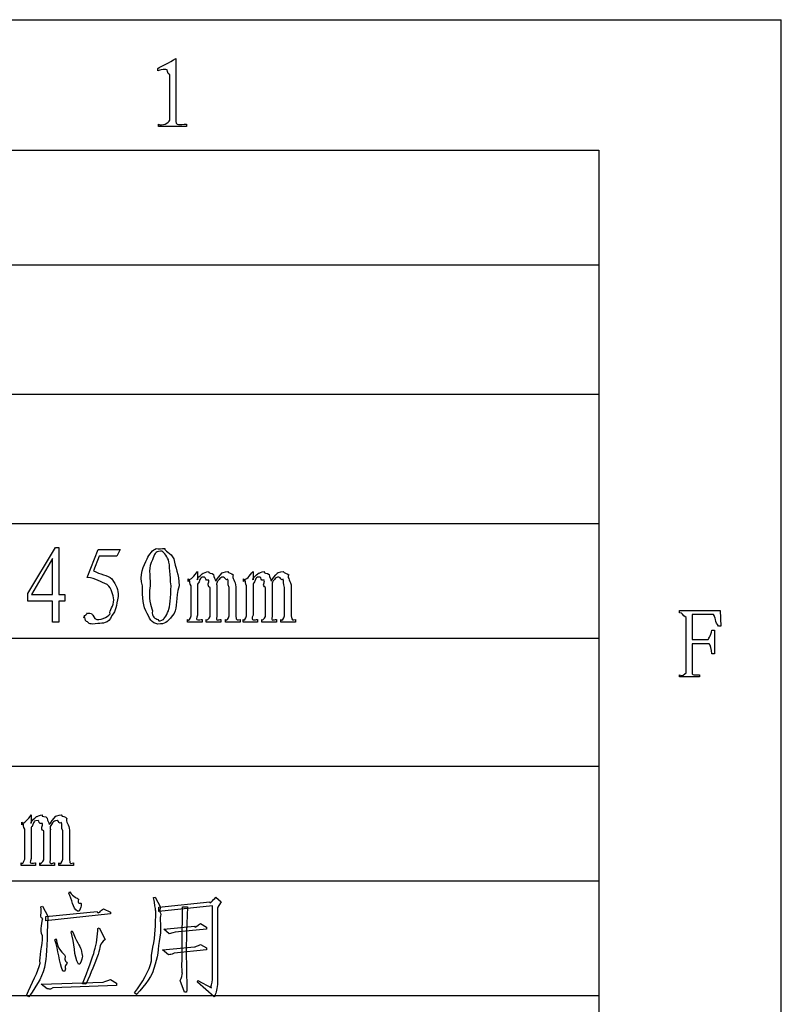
# Model space of a CAD drawing. Header units: millimetres. Extents: x 3 to 297, y 2 to 209.
# Tile 92 of 92: x 275 to 297, y 181 to 209. Entities that reach past the tile are written whole.
import ezdxf

# ---------------------------------------------------------------- set-up
doc = ezdxf.new("R2010")
doc.units = ezdxf.units.MM
doc.layers.get('0').update_dxf_attribs({"linetype": 'CONTINUOUS'})

msp = doc.modelspace()

# ---------------------------------------------------------------- linework, layer by layer
at = {"color": 0}
for p, q in [((2.7519, 208.738), (297.215, 208.738)), ((297.215, 2.3289), (297.215, 208.738)), ((279.882, 207.631), (279.882, 205.883)), ((279.37, 207.278), (279.37, 207.344)), ((279.712, 205.861), (279.712, 207.156)), ((279.392, 205.679), (279.392, 205.745)), ((280.186, 205.679), (279.392, 205.679)), ((280.186, 205.745), (280.186, 205.679)), ((24.9769, 205), (291.994, 205)), ((252.448, 205), (291.994, 205)), ((291.994, 205), (291.994, 4.9747)), ((291.994, 205), (291.994, 201.719)), ((252.448, 201.719), (291.994, 201.719)), ((291.994, 201.719), (291.994, 198.015)), ((252.448, 198.015), (291.994, 198.015)), ((291.994, 198.015), (291.994, 194.31)), ((252.448, 194.31), (291.994, 194.31)), ((291.994, 194.31), (291.994, 191.029)), ((275.646, 192.305), (276.44, 193.623)), ((276.44, 193.623), (276.539, 193.623)), ((276.539, 193.623), (276.539, 192.283)), ((277.344, 192.763), (277.664, 193.573)), ((277.664, 193.573), (278.287, 193.573)), ((278.287, 193.573), (278.198, 193.374)), ((276.352, 193.308), (275.757, 192.283)), ((276.352, 192.283), (276.352, 193.308)), ((277.691, 193.374), (277.531, 192.961)), ((278.198, 193.374), (277.691, 193.374)), ((279.83, 193.298), (279.83, 193.298)), ((280.508, 192.939), (280.508, 192.702)), ((282.096, 192.939), (282.096, 192.702)), ((280.238, 192.653), (280.238, 192.73)), ((280.271, 192.68), (280.238, 192.653)), ((280.508, 192.581), (280.508, 191.688)), ((280.574, 192.713), (280.574, 192.713)), ((281.825, 192.653), (281.825, 192.73)), ((281.859, 192.68), (281.825, 192.653)), ((282.096, 192.581), (282.096, 191.688)), ((282.162, 192.713), (282.162, 192.713)), ((275.646, 192.085), (275.646, 192.305)), ((275.757, 192.283), (276.352, 192.283)), ((276.539, 192.283), (276.71, 192.283)), ((276.71, 192.283), (276.71, 192.085)), ((280.32, 191.671), (280.32, 192.531)), ((280.866, 191.649), (280.866, 192.482)), ((281.054, 192.492), (281.054, 191.649)), ((281.412, 191.671), (281.412, 192.482)), ((281.599, 192.504), (281.599, 191.671)), ((281.908, 191.671), (281.908, 192.531)), ((282.454, 191.649), (282.454, 192.482)), ((282.641, 192.492), (282.641, 191.649)), ((282.999, 191.671), (282.999, 192.482)), ((283.187, 192.504), (283.187, 191.671)), ((276.352, 192.085), (275.646, 192.085)), ((276.352, 191.49), (276.352, 192.085)), ((276.71, 192.085), (276.539, 192.085)), ((276.539, 192.085), (276.539, 191.49)), ((278.11, 192.129), (278.11, 192.129)), ((279.218, 191.815), (279.218, 191.815)), ((294.298, 191.754), (294.298, 191.826)), ((294.298, 191.826), (295.467, 191.826)), ((295.279, 191.71), (294.662, 191.71)), ((294.662, 191.71), (294.662, 190.988)), ((295.467, 191.826), (295.488, 191.374)), ((276.539, 191.49), (276.352, 191.49)), ((280.221, 191.49), (280.221, 191.566)), ((280.635, 191.49), (280.221, 191.49)), ((280.635, 191.566), (280.635, 191.49)), ((280.756, 191.49), (280.756, 191.566)), ((281.175, 191.49), (280.756, 191.49)), ((281.175, 191.566), (281.175, 191.49)), ((281.302, 191.49), (281.302, 191.566)), ((281.721, 191.49), (281.302, 191.49)), ((281.721, 191.566), (281.721, 191.49)), ((281.809, 191.49), (281.809, 191.566)), ((282.222, 191.49), (281.809, 191.49)), ((282.222, 191.566), (282.222, 191.49)), ((282.344, 191.49), (282.344, 191.566)), ((282.762, 191.49), (282.344, 191.49)), ((282.762, 191.566), (282.762, 191.49)), ((282.889, 191.49), (282.889, 191.566)), ((283.308, 191.49), (282.889, 191.49)), ((283.308, 191.566), (283.308, 191.49)), ((294.491, 190.04), (294.491, 191.622)), ((295.229, 191.258), (295.301, 191.258)), ((295.301, 191.258), (295.301, 190.585)), ((295.488, 191.374), (295.422, 191.374)), ((252.448, 191.029), (291.994, 191.029)), ((291.994, 191.029), (291.994, 187.361)), ((294.662, 190.988), (295.125, 190.988)), ((295.147, 190.872), (294.662, 190.872)), ((294.662, 190.872), (294.662, 190.089)), ((295.301, 190.585), (295.229, 190.585)), ((294.298, 189.919), (294.298, 189.985)), ((294.877, 189.919), (294.298, 189.919)), ((294.877, 189.985), (294.877, 189.919)), ((252.448, 187.361), (291.994, 187.361)), ((291.994, 187.361), (291.994, 184.08)), ((275.746, 185.969), (275.746, 185.732)), ((275.475, 185.682), (275.475, 185.76)), ((275.509, 185.71), (275.475, 185.682)), ((275.558, 184.701), (275.558, 185.561)), ((275.746, 185.611), (275.746, 184.718)), ((275.812, 185.743), (275.812, 185.743)), ((276.104, 184.679), (276.104, 185.511)), ((276.291, 185.523), (276.291, 184.679)), ((276.649, 184.701), (276.649, 185.511)), ((276.837, 185.534), (276.837, 184.701)), ((275.459, 184.519), (275.459, 184.597)), ((275.872, 184.519), (275.459, 184.519)), ((275.872, 184.597), (275.872, 184.519)), ((275.994, 184.519), (275.994, 184.597)), ((276.412, 184.519), (275.994, 184.519)), ((276.412, 184.597), (276.412, 184.519)), ((276.539, 184.519), (276.539, 184.597)), ((276.958, 184.519), (276.539, 184.519)), ((276.958, 184.597), (276.958, 184.519)), ((252.448, 184.08), (291.994, 184.08)), ((291.994, 184.08), (291.994, 180.799)), ((276.82, 183.724), (276.848, 183.763)), ((279.246, 183.603), (279.29, 183.614)), ((279.29, 183.614), (279.45, 183.333)), ((281.026, 183.614), (281.186, 183.481)), ((276.021, 183.338), (276.071, 183.355)), ((276.071, 183.355), (276.225, 183.068)), ((277.173, 183.432), (277.173, 183.432)), ((277.813, 183.283), (278.011, 183.189)), ((277.813, 183.283), (277.813, 183.283)), ((279.4, 183.333), (280.861, 183.481)), ((280.938, 183.366), (279.4, 183.206)), ((279.4, 183.206), (279.4, 183.333)), ((280.072, 183.338), (280.221, 183.338)), ((280.938, 181.26), (280.938, 183.366)), ((276.164, 183.057), (277.63, 183.206)), ((278.011, 183.134), (276.164, 182.941)), ((276.164, 182.941), (276.164, 183.057)), ((277.118, 183.217), (277.068, 183.217)), ((278.011, 183.189), (278.011, 183.134)), ((279.455, 183.123), (279.455, 183.123)), ((277.653, 182.721), (277.686, 182.737)), ((277.686, 182.737), (277.862, 182.401)), ((279.538, 182.699), (280.414, 182.787)), ((279.698, 182.561), (279.538, 182.699)), ((280.761, 182.699), (279.863, 182.611)), ((280.591, 182.859), (280.761, 182.76)), ((280.761, 182.76), (280.761, 182.699)), ((276.424, 182.39), (276.462, 182.423)), ((276.886, 182.622), (276.92, 182.649)), ((277.173, 182.114), (277.173, 182.114)), ((279.499, 182.104), (280.414, 182.192)), ((280.591, 182.263), (280.761, 182.164)), ((280.761, 182.164), (280.761, 182.104)), ((276.716, 181.922), (276.716, 181.922)), ((279.676, 181.966), (279.499, 182.104)), ((280.761, 182.104), (279.835, 182.015)), ((277.14, 181.696), (277.096, 181.696)), ((276.71, 181.497), (276.649, 181.497)), ((276.027, 181.128), (277.802, 181.183)), ((276.203, 180.99), (276.027, 181.128)), ((278.182, 181.089), (276.363, 181.023)), ((277.306, 181.128), (277.217, 181.133)), ((278.011, 181.26), (278.182, 181.15)), ((278.182, 181.15), (278.182, 181.089)), ((280.133, 180.896), (280.012, 181.233)), ((280.508, 181.177), (280.513, 181.227)), ((280.977, 180.764), (280.508, 181.177)), ((280.513, 181.227), (280.905, 181.023)), ((252.448, 180.799), (291.994, 180.799)), ((275.674, 180.764), (275.608, 180.797)), ((278.755, 180.825), (278.705, 180.874)), ((280.194, 180.896), (280.133, 180.896)), ((291.994, 180.799), (291.994, 177.517))]:
    msp.add_line(p, q, dxfattribs=at)
for points in [[(279.37, 207.344), (279.45, 207.404), (279.72, 207.509), (279.882, 207.631)], [(279.601, 207.316), (279.472, 207.312), (279.454, 207.3), (279.37, 207.278)], [(279.712, 207.156), (279.615, 207.202), (279.674, 207.319), (279.601, 207.316)], [(279.392, 205.745), (279.48, 205.68), (279.692, 205.784), (279.712, 205.861)], [(279.882, 205.883), (279.862, 205.68), (279.998, 205.745), (280.186, 205.745)], [(279.064, 193.298), (279.114, 193.42), (279.242, 193.58), (279.323, 193.595)], [(279.444, 193.523), (279.29, 193.504), (279.265, 193.441), (279.218, 193.275)], [(279.323, 193.595), (279.396, 193.57), (279.488, 193.613), (279.565, 193.595)], [(279.67, 193.275), (279.612, 193.387), (279.546, 193.523), (279.444, 193.523)], [(279.565, 193.595), (279.555, 193.537), (279.733, 193.481), (279.83, 193.298)], [(278.932, 192.531), (278.816, 192.821), (278.976, 193.117), (279.064, 193.298)], [(279.218, 193.275), (279.08, 193.056), (279.152, 192.862), (279.152, 192.531)], [(279.747, 192.531), (279.712, 192.821), (279.721, 193.11), (279.67, 193.275)], [(279.83, 193.298), (279.863, 193.056), (279.975, 192.862), (279.979, 192.531)], [(277.531, 192.961), (277.702, 192.854), (277.937, 192.843), (278.055, 192.73)], [(280.238, 192.73), (280.304, 192.655), (280.416, 192.832), (280.508, 192.939)], [(280.508, 192.702), (280.45, 192.697), (280.614, 192.857), (280.662, 192.889)], [(280.662, 192.889), (280.664, 192.88), (280.763, 192.939), (280.822, 192.939)], [(280.822, 192.939), (280.785, 192.88), (280.932, 192.909), (280.966, 192.851)], [(280.966, 192.851), (280.968, 192.763), (281.018, 192.73), (281.026, 192.664)], [(281.026, 192.664), (281.05, 192.697), (281.158, 192.857), (281.202, 192.889)], [(281.202, 192.889), (281.142, 192.88), (281.304, 192.939), (281.368, 192.939)], [(281.368, 192.939), (281.384, 192.88), (281.484, 192.906), (281.528, 192.84)], [(281.528, 192.84), (281.475, 192.748), (281.599, 192.661), (281.599, 192.504)], [(281.825, 192.73), (281.892, 192.655), (282.003, 192.832), (282.096, 192.939)], [(282.096, 192.702), (282.038, 192.697), (282.201, 192.857), (282.25, 192.889)], [(282.25, 192.889), (282.251, 192.88), (282.35, 192.939), (282.41, 192.939)], [(282.41, 192.939), (282.373, 192.88), (282.52, 192.909), (282.553, 192.851)], [(282.553, 192.851), (282.556, 192.763), (282.605, 192.73), (282.613, 192.664)], [(282.613, 192.664), (282.637, 192.697), (282.746, 192.857), (282.79, 192.889)], [(282.79, 192.889), (282.73, 192.88), (282.892, 192.939), (282.955, 192.939)], [(282.955, 192.939), (282.972, 192.88), (283.071, 192.906), (283.115, 192.84)], [(283.115, 192.84), (283.063, 192.748), (283.187, 192.661), (283.187, 192.504)], [(277.923, 192.564), (277.727, 192.63), (277.609, 192.748), (277.344, 192.763)], [(278.11, 192.129), (278.091, 192.28), (278.047, 192.45), (277.923, 192.564)], [(278.055, 192.73), (278.176, 192.512), (278.237, 192.45), (278.237, 192.223)], [(280.32, 192.531), (280.271, 192.589), (280.304, 192.68), (280.271, 192.68)], [(280.574, 192.713), (280.531, 192.571), (280.526, 192.628), (280.508, 192.581)], [(280.701, 192.779), (280.586, 192.774), (280.603, 192.757), (280.574, 192.713)], [(280.828, 192.691), (280.701, 192.655), (280.759, 192.779), (280.701, 192.779)], [(280.866, 192.482), (280.752, 192.538), (280.852, 192.632), (280.828, 192.691)], [(281.12, 192.713), (281.01, 192.571), (281.068, 192.599), (281.054, 192.492)], [(281.246, 192.779), (281.186, 192.774), (281.149, 192.757), (281.12, 192.713)], [(281.373, 192.719), (281.299, 192.655), (281.304, 192.779), (281.246, 192.779)], [(281.412, 192.482), (281.351, 192.578), (281.398, 192.682), (281.373, 192.719)], [(281.908, 192.531), (281.859, 192.589), (281.892, 192.68), (281.859, 192.68)], [(282.162, 192.713), (282.119, 192.571), (282.113, 192.628), (282.096, 192.581)], [(282.289, 192.779), (282.174, 192.774), (282.19, 192.757), (282.162, 192.713)], [(282.415, 192.691), (282.289, 192.655), (282.346, 192.779), (282.289, 192.779)], [(282.454, 192.482), (282.339, 192.538), (282.44, 192.632), (282.415, 192.691)], [(282.707, 192.713), (282.597, 192.571), (282.655, 192.599), (282.641, 192.492)], [(282.834, 192.779), (282.774, 192.774), (282.736, 192.757), (282.707, 192.713)], [(282.961, 192.719), (282.887, 192.655), (282.892, 192.779), (282.834, 192.779)], [(282.999, 192.482), (282.939, 192.578), (282.986, 192.682), (282.961, 192.719)], [(279.064, 191.738), (278.933, 191.925), (278.932, 192.2), (278.932, 192.531)], [(279.152, 192.531), (279.08, 192.159), (279.174, 191.961), (279.218, 191.815)], [(279.67, 191.815), (279.712, 191.925), (279.747, 192.2), (279.747, 192.531)], [(279.979, 192.531), (279.87, 192.159), (279.935, 191.936), (279.835, 191.738)], [(278, 191.727), (277.974, 191.815), (278.11, 191.955), (278.11, 192.129)], [(278.237, 192.223), (278.176, 191.943), (278.176, 191.816), (278.055, 191.677)], [(277.283, 191.622), (277.187, 191.583), (277.303, 191.71), (277.344, 191.732)], [(277.344, 191.732), (277.272, 191.744), (277.429, 191.756), (277.471, 191.738)], [(277.471, 191.738), (277.471, 191.711), (277.542, 191.673), (277.564, 191.589)], [(277.564, 191.589), (277.709, 191.509), (277.925, 191.634), (278, 191.727)], [(279.444, 191.44), (279.231, 191.409), (279.155, 191.539), (279.064, 191.738)], [(279.218, 191.815), (279.171, 191.634), (279.315, 191.589), (279.367, 191.566)], [(279.835, 191.738), (279.672, 191.528), (279.605, 191.44), (279.444, 191.44)], [(279.521, 191.566), (279.495, 191.517), (279.622, 191.671), (279.67, 191.815)], [(294.491, 191.622), (294.361, 191.688), (294.404, 191.754), (294.298, 191.754)], [(295.422, 191.374), (295.313, 191.481), (295.33, 191.651), (295.279, 191.71)], [(277.355, 191.495), (277.306, 191.484), (277.283, 191.574), (277.283, 191.622)], [(277.653, 191.451), (277.405, 191.409), (277.406, 191.458), (277.355, 191.495)], [(278.055, 191.677), (277.937, 191.429), (277.803, 191.462), (277.653, 191.451)], [(279.367, 191.566), (279.396, 191.476), (279.473, 191.547), (279.521, 191.566)], [(280.221, 191.566), (280.249, 191.495), (280.299, 191.601), (280.32, 191.671)], [(280.508, 191.688), (280.414, 191.495), (280.569, 191.566), (280.635, 191.566)], [(280.756, 191.566), (280.734, 191.495), (280.847, 191.594), (280.866, 191.649)], [(281.054, 191.649), (281.01, 191.495), (281.109, 191.566), (281.175, 191.566)], [(281.302, 191.566), (281.332, 191.495), (281.392, 191.601), (281.412, 191.671)], [(281.599, 191.671), (281.608, 191.495), (281.655, 191.566), (281.721, 191.566)], [(281.809, 191.566), (281.836, 191.495), (281.886, 191.601), (281.908, 191.671)], [(282.096, 191.688), (282.002, 191.495), (282.156, 191.566), (282.222, 191.566)], [(282.344, 191.566), (282.321, 191.495), (282.435, 191.594), (282.454, 191.649)], [(282.641, 191.649), (282.597, 191.495), (282.696, 191.566), (282.762, 191.566)], [(282.889, 191.566), (282.92, 191.495), (282.98, 191.601), (282.999, 191.671)], [(283.187, 191.671), (283.195, 191.495), (283.242, 191.566), (283.308, 191.566)], [(295.125, 190.988), (295.097, 190.971), (295.214, 191.106), (295.229, 191.258)], [(295.229, 190.585), (295.214, 190.718), (295.187, 190.842), (295.147, 190.872)], [(294.298, 189.985), (294.355, 189.92), (294.46, 190.003), (294.491, 190.04)], [(294.662, 190.089), (294.637, 189.927), (294.755, 189.992), (294.877, 189.985)], [(275.475, 185.76), (275.542, 185.685), (275.653, 185.862), (275.746, 185.969)], [(275.746, 185.732), (275.688, 185.727), (275.851, 185.886), (275.9, 185.92)], [(275.939, 185.809), (275.824, 185.804), (275.84, 185.787), (275.812, 185.743)], [(275.9, 185.92), (275.901, 185.91), (276, 185.969), (276.06, 185.969)], [(276.065, 185.721), (275.939, 185.685), (275.996, 185.809), (275.939, 185.809)], [(276.06, 185.969), (276.023, 185.91), (276.17, 185.939), (276.203, 185.881)], [(276.203, 185.881), (276.206, 185.793), (276.255, 185.76), (276.263, 185.693)], [(276.263, 185.693), (276.287, 185.727), (276.396, 185.886), (276.44, 185.92)], [(276.484, 185.809), (276.424, 185.804), (276.386, 185.787), (276.357, 185.743)], [(276.44, 185.92), (276.38, 185.91), (276.542, 185.969), (276.605, 185.969)], [(276.611, 185.748), (276.537, 185.685), (276.542, 185.809), (276.484, 185.809)], [(276.605, 185.969), (276.622, 185.91), (276.721, 185.936), (276.765, 185.87)], [(276.765, 185.87), (276.713, 185.777), (276.837, 185.691), (276.837, 185.534)], [(275.558, 185.561), (275.509, 185.619), (275.542, 185.71), (275.509, 185.71)], [(275.812, 185.743), (275.769, 185.601), (275.763, 185.657), (275.746, 185.611)], [(276.104, 185.511), (275.989, 185.568), (276.09, 185.662), (276.065, 185.721)], [(276.357, 185.743), (276.247, 185.601), (276.305, 185.628), (276.291, 185.523)], [(276.649, 185.511), (276.589, 185.608), (276.636, 185.711), (276.611, 185.748)], [(275.459, 184.597), (275.486, 184.525), (275.536, 184.631), (275.558, 184.701)], [(275.746, 184.718), (275.652, 184.525), (275.806, 184.597), (275.872, 184.597)], [(275.994, 184.597), (275.971, 184.525), (276.085, 184.624), (276.104, 184.679)], [(276.291, 184.679), (276.247, 184.525), (276.346, 184.597), (276.412, 184.597)], [(276.539, 184.597), (276.57, 184.525), (276.63, 184.631), (276.649, 184.701)], [(276.837, 184.701), (276.845, 184.525), (276.892, 184.597), (276.958, 184.597)], [(277.068, 183.217), (276.92, 183.283), (276.92, 183.566), (276.82, 183.724)], [(276.848, 183.763), (276.964, 183.61), (277.057, 183.6), (277.101, 183.553)], [(277.101, 183.553), (277.052, 183.396), (277.169, 183.465), (277.173, 183.432)], [(279.306, 183.239), (279.297, 183.286), (279.281, 183.411), (279.246, 183.603)], [(280.861, 183.481), (280.84, 183.4), (280.949, 183.528), (281.026, 183.614)], [(276.076, 183.002), (275.971, 183.014), (276.057, 183.169), (276.021, 183.338)], [(277.173, 183.432), (277.18, 183.33), (277.162, 183.327), (277.118, 183.217)], [(277.63, 183.206), (277.65, 183.103), (277.747, 183.239), (277.813, 183.283)], [(279.45, 183.333), (279.396, 183.198), (279.451, 183.163), (279.455, 183.123)], [(280.072, 181.448), (280.046, 181.387), (280.072, 182.129), (280.072, 183.338)], [(280.221, 183.338), (280.145, 181.993), (280.212, 181.216), (280.194, 180.896)], [(281.186, 183.481), (281.068, 183.301), (281.076, 183.323), (281.076, 183.294)], [(281.076, 183.294), (281.068, 183.246), (281.076, 182.541), (281.076, 181.112)], [(276.071, 182.506), (275.971, 182.669), (276.076, 182.947), (276.076, 183.002)], [(276.225, 183.068), (276.188, 182.375), (276.199, 181.991), (276.148, 181.723)], [(279.295, 182.682), (279.308, 182.952), (279.313, 183.191), (279.306, 183.239)], [(279.455, 183.123), (279.407, 183.003), (279.458, 182.908), (279.444, 182.589)], [(277.559, 182.098), (277.61, 182.239), (277.653, 182.541), (277.653, 182.721)], [(279.185, 181.79), (279.164, 181.956), (279.284, 182.363), (279.295, 182.682)], [(280.414, 182.787), (280.425, 182.706), (280.505, 182.818), (280.591, 182.859)], [(275.999, 181.723), (275.967, 181.883), (276.071, 182.231), (276.071, 182.506)], [(276.462, 182.423), (276.479, 182.106), (276.678, 182.024), (276.716, 181.922)], [(277.096, 181.696), (276.964, 181.923), (276.986, 182.309), (276.886, 182.622)], [(276.92, 182.649), (277.03, 182.349), (277.147, 182.214), (277.173, 182.114)], [(277.862, 182.401), (277.683, 182.265), (277.73, 182.2), (277.664, 181.977)], [(279.444, 182.589), (279.381, 182.25), (279.383, 181.974), (279.295, 181.696)], [(279.863, 182.611), (279.745, 182.573), (279.764, 182.586), (279.698, 182.561)], [(276.649, 181.497), (276.537, 181.773), (276.523, 182.082), (276.424, 182.39)], [(277.173, 182.114), (277.202, 181.916), (277.217, 181.952), (277.217, 181.927)], [(280.414, 182.192), (280.425, 182.192), (280.505, 182.222), (280.591, 182.263)], [(276.716, 181.922), (276.669, 181.787), (276.771, 181.756), (276.771, 181.723)], [(277.217, 181.927), (277.202, 181.868), (277.191, 181.828), (277.14, 181.696)], [(277.217, 181.133), (277.367, 181.533), (277.496, 181.863), (277.559, 182.098)], [(277.664, 181.977), (277.551, 181.703), (277.478, 181.472), (277.306, 181.128)], [(279.835, 182.015), (279.731, 181.941), (279.742, 181.991), (279.676, 181.966)], [(275.608, 180.797), (275.754, 181.158), (275.951, 181.481), (275.999, 181.723)], [(276.148, 181.723), (276.085, 181.372), (275.939, 181.139), (275.674, 180.764)], [(276.771, 181.723), (276.669, 181.608), (276.75, 181.618), (276.71, 181.497)], [(278.705, 180.874), (278.926, 181.174), (279.126, 181.517), (279.185, 181.79)], [(279.295, 181.696), (279.208, 181.339), (279.031, 181.125), (278.755, 180.825)], [(280.012, 181.233), (280.046, 181.288), (280.072, 181.399), (280.072, 181.448)], [(276.363, 181.023), (276.239, 180.935), (276.269, 181.012), (276.203, 180.99)], [(277.802, 181.183), (277.757, 181.169), (277.919, 181.219), (278.011, 181.26)], [(280.905, 181.023), (280.858, 181.01), (280.938, 181.175), (280.938, 181.26)], [(281.076, 181.112), (281.056, 180.954), (281.032, 180.838), (280.977, 180.764)]]:
    msp.add_open_spline(points, degree=3, dxfattribs=at)

doc.saveas('drawing.dxf')
